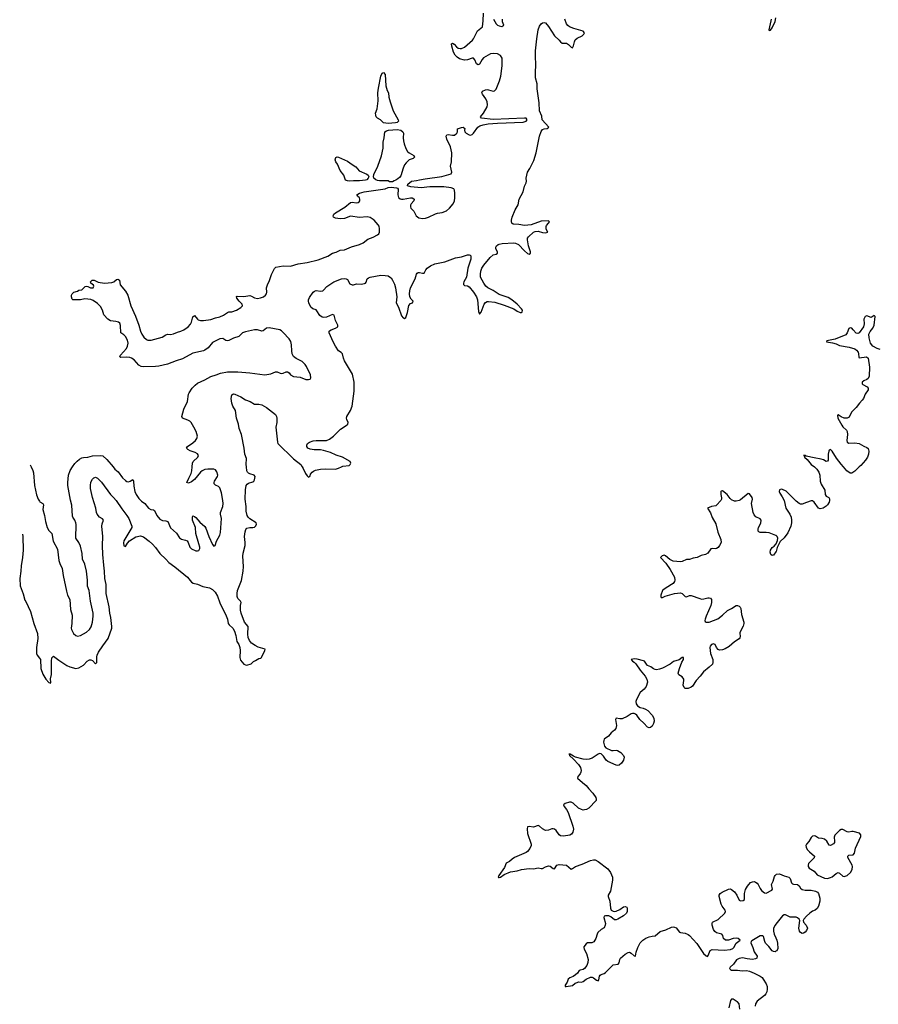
# Model space of a CAD drawing. Header units: inches. Extents: x 1603746 to 1744129, y 385869 to 533836.
# Tile 13 of 105: x 1609920 to 1621365, y 442833 to 455964. Entities that reach past the tile are written whole.
import ezdxf

# ---------------------------------------------------------------- set-up
doc = ezdxf.new("R2010")
doc.units = ezdxf.units.IN
doc.header["$MEASUREMENT"] = 0
for name, color, linetype in [('B6404', 7, 'Continuous'), ('B6414', 7, 'Continuous'), ('B6415', 7, 'Continuous'), ('B6424', 7, 'Continuous'), ('B6425', 7, 'Continuous')]:
    doc.layers.add(name, color=color, linetype=linetype)

msp = doc.modelspace()

# ---------------------------------------------------------------- linework, layer by layer
at = {"layer": 'B6404', "color": 6, "elevation": 400}
msp.add_lwpolyline([(1609959, 449101), (1609964, 449070), (1609968, 448890), (1609958, 448790), (1609938, 448682), (1609934, 448610), (1609920, 448510), (1609928, 448412), (1609966, 448306), (1609990, 448223), (1610000, 448203)], dxfattribs=at)
at = {"layer": 'B6414', "color": 6, "elevation": 400}
for points in [[(1610000, 448203), (1610065, 448070), (1610107, 447910), (1610156, 447776), (1610164, 447710), (1610143, 447590), (1610144, 447510), (1610151, 447490), (1610186, 447450), (1610196, 447430), (1610204, 447310), (1610230, 447236), (1610267, 447167), (1610310, 447126), (1610330, 447116), (1610336, 447124), (1610333, 447173), (1610342, 447230), (1610343, 447410), (1610350, 447454), (1610370, 447476), (1610441, 447421), (1610550, 447353), (1610590, 447334), (1610670, 447310), (1610710, 447319), (1610770, 447356), (1610818, 447410), (1610850, 447428), (1610870, 447428), (1610890, 447418), (1610930, 447375), (1610949, 447391), (1610947, 447467), (1610951, 447490), (1610972, 447530), (1611027, 447613), (1611099, 447710), (1611147, 447850), (1611150, 447870), (1611135, 447990), (1611120, 448050), (1611112, 448132), (1611073, 448310), (1611074, 448430), (1611055, 448510), (1611052, 448610), (1611040, 448690), (1611029, 448830), (1611026, 448950), (1611030, 449070), (1611013, 449210), (1611019, 449241), (1611038, 449290), (1611026, 449306), (1610984, 449330), (1610952, 449370), (1610944, 449390), (1610936, 449450), (1610890, 449590), (1610863, 449710), (1610862, 449750), (1610870, 449797), (1610890, 449836), (1610910, 449856), (1610921, 449859), (1610930, 449861), (1610959, 449850), (1611010, 449795), (1611129, 449630), (1611172, 449590), (1611206, 449550), (1611280, 449440), (1611350, 449354), (1611375, 449310), (1611416, 449210), (1611415, 449190), (1611310, 449012), (1611306, 448986), (1611310, 448947), (1611330, 448938), (1611358, 448982), (1611386, 449014), (1611470, 449068), (1611530, 449080), (1611570, 449066), (1611648, 449010), (1611690, 448969), (1611730, 448924), (1611787, 448847), (1611867, 448770), (1611906, 448726), (1611990, 448666), (1612156, 448530), (1612210, 448464), (1612231, 448451), (1612290, 448437), (1612363, 448403), (1612450, 448386), (1612490, 448366), (1612525, 448330), (1612555, 448275), (1612589, 448189), (1612674, 448014), (1612690, 447970), (1612700, 447910), (1612713, 447893), (1612763, 447850), (1612784, 447810), (1612801, 447750), (1612813, 447673), (1612840, 447630), (1612856, 447590), (1612860, 447550), (1612856, 447456), (1612863, 447423), (1612910, 447370), (1612930, 447360), (1612950, 447358), (1613006, 447374), (1613037, 447403), (1613062, 447418), (1613110, 447444), (1613133, 447447), (1613143, 447457), (1613188, 447550), (1613191, 447570), (1613098, 447598), (1613057, 447617), (1613010, 447650), (1612984, 447684), (1612967, 447727), (1612959, 447770), (1612965, 447870), (1612918, 447930), (1612872, 448048), (1612863, 448090), (1612864, 448150), (1612871, 448190), (1612865, 448210), (1612827, 448247), (1612818, 448270), (1612817, 448310), (1612823, 448350), (1612876, 448484), (1612900, 448610), (1612903, 448670), (1612894, 448810), (1612899, 448850), (1612925, 448950), (1612926, 448990), (1612918, 449070), (1612925, 449135), (1612936, 449164), (1612950, 449182), (1612986, 449194), (1613030, 449192), (1613050, 449195), (1613067, 449213), (1613075, 449235), (1613072, 449252), (1612988, 449307), (1612965, 449330), (1612953, 449350), (1612941, 449410), (1612941, 449470), (1612926, 449570), (1612928, 449692), (1612941, 449750), (1612951, 449769), (1612970, 449784), (1613030, 449802), (1613042, 449810), (1613051, 449829), (1613059, 449870), (1613047, 449890), (1612990, 449906), (1612970, 449916), (1612958, 449930), (1612949, 449949), (1612943, 450000)], [(1610071, 450000), (1610096, 449950), (1610103, 449923), (1610118, 449750), (1610146, 449626), (1610168, 449568), (1610184, 449544), (1610190, 449535), (1610230, 449510), (1610236, 449496), (1610229, 449430), (1610250, 449350), (1610264, 449270), (1610287, 449190), (1610310, 449151), (1610347, 449110), (1610368, 449008), (1610425, 448905), (1610444, 448750), (1610457, 448710), (1610487, 448647), (1610499, 448550), (1610542, 448342), (1610558, 448290), (1610588, 448230), (1610599, 448099), (1610621, 448021), (1610616, 447910), (1610606, 447850), (1610609, 447830), (1610636, 447776), (1610670, 447750), (1610690, 447743), (1610730, 447750), (1610810, 447794), (1610850, 447832), (1610872, 447868), (1610891, 447930), (1610900, 448010), (1610898, 448050), (1610864, 448210), (1610845, 448350), (1610825, 448410), (1610823, 448490), (1610810, 448610), (1610790, 448701), (1610759, 448770), (1610753, 448847), (1610730, 448943), (1610710, 448991), (1610670, 449050), (1610674, 449230), (1610670, 449252), (1610654, 449290), (1610628, 449328), (1610623, 449343), (1610616, 449490), (1610597, 449557), (1610560, 449750), (1610560, 449790), (1610573, 449890), (1610592, 449950), (1610626, 450000)], [(1611165, 450000), (1611190, 449971), (1611232, 449932), (1611290, 449856), (1611330, 449819), (1611350, 449805), (1611370, 449801), (1611392, 449808), (1611430, 449830), (1611438, 449810), (1611443, 449743), (1611455, 449670), (1611474, 449630), (1611510, 449580), (1611544, 449544), (1611590, 449510), (1611637, 449450), (1611670, 449432), (1611706, 449426), (1611718, 449418), (1611748, 449350), (1611790, 449303), (1611825, 449285), (1611870, 449281), (1611893, 449273), (1611930, 449187), (1612010, 449117), (1612050, 449056), (1612063, 449043), (1612076, 449036), (1612130, 449025), (1612153, 449013), (1612166, 448990), (1612187, 448930), (1612210, 448909), (1612270, 448879), (1612290, 448879), (1612310, 448886), (1612320, 448910), (1612320, 448930), (1612310, 448973), (1612269, 449110), (1612262, 449190), (1612225, 449290), (1612222, 449330), (1612230, 449347), (1612250, 449339), (1612270, 449323), (1612323, 449263), (1612390, 449206), (1612402, 449182), (1612442, 449070), (1612490, 448964), (1612510, 448945), (1612527, 448953), (1612545, 449010), (1612587, 449090), (1612596, 449124), (1612610, 449310), (1612597, 449370), (1612598, 449390), (1612629, 449470), (1612633, 449510), (1612630, 449550), (1612610, 449655), (1612590, 449723), (1612570, 449740), (1612530, 449757), (1612513, 449773), (1612512, 449790), (1612519, 449810), (1612555, 449870), (1612560, 449890), (1612550, 449936), (1612530, 449962), (1612510, 449970), (1612430, 449971), (1612390, 449964), (1612352, 449948), (1612330, 449930), (1612250, 449834), (1612210, 449800), (1612170, 449783), (1612150, 449790), (1612174, 449850), (1612206, 449910), (1612214, 449946), (1612218, 450000)], [(1613685, 450000), (1613698, 449978), (1613730, 449912), (1613750, 449881), (1613770, 449865), (1613790, 449879), (1613798, 449902), (1613817, 449930), (1613836, 449944), (1613864, 449956), (1613931, 449969), (1613990, 449976), (1614130, 449968), (1614170, 449981), (1614208, 450000)], [(1620000, 449084), (1619910, 449120), (1619870, 449127), (1619790, 449125), (1619772, 449132), (1619764, 449144), (1619764, 449170), (1619770, 449190), (1619800, 449250), (1619802, 449290), (1619789, 449309), (1619732, 449332), (1619710, 449361), (1619699, 449390), (1619674, 449510), (1619689, 449570), (1619683, 449590), (1619650, 449640), (1619630, 449646), (1619530, 449563), (1619510, 449553), (1619470, 449544), (1619450, 449545), (1619410, 449561), (1619390, 449579), (1619349, 449630), (1619290, 449682), (1619270, 449678), (1619268, 449672), (1619267, 449630), (1619273, 449587), (1619273, 449570), (1619265, 449550), (1619210, 449490), (1619198, 449482), (1619141, 449470), (1619090, 449450), (1619128, 449388), (1619150, 449326), (1619199, 449239), (1619228, 449128), (1619268, 449030), (1619269, 448990), (1619250, 448950), (1619230, 448925), (1619210, 448910), (1619190, 448907), (1619150, 448912), (1619134, 448906), (1619091, 448849), (1619063, 448830), (1619003, 448817), (1618950, 448791), (1618897, 448783), (1618850, 448767), (1618810, 448764), (1618750, 448739), (1618730, 448735), (1618630, 448743), (1618586, 448766), (1618530, 448813), (1618510, 448823), (1618485, 448815), (1618470, 448802), (1618464, 448790), (1618534, 448714), (1618592, 448632), (1618648, 448530), (1618654, 448490), (1618648, 448470), (1618630, 448446), (1618610, 448430), (1618509, 448371), (1618490, 448350), (1618466, 448290), (1618465, 448270), (1618470, 448257), (1618490, 448258), (1618525, 448275), (1618650, 448310), (1618730, 448319), (1618752, 448312), (1618791, 448271), (1618810, 448268), (1618850, 448287), (1618870, 448287), (1618984, 448244), (1619010, 448238), (1619041, 448239), (1619094, 448254), (1619110, 448255), (1619129, 448249), (1619142, 448230), (1619143, 448190), (1619131, 448150), (1619069, 448011), (1619056, 447970), (1619052, 447950), (1619057, 447937), (1619070, 447928), (1619111, 447931), (1619225, 447975), (1619290, 448021), (1619353, 448087), (1619410, 448113), (1619470, 448150), (1619490, 448151), (1619510, 448143), (1619524, 448130), (1619532, 448112), (1619543, 448030), (1619571, 447929), (1619571, 447910), (1619563, 447877), (1619519, 447790), (1619523, 447730), (1619519, 447721), (1619510, 447707), (1619450, 447666), (1619375, 447605), (1619325, 447575), (1619290, 447559), (1619250, 447557), (1619230, 447566), (1619209, 447590), (1619190, 447630), (1619178, 447638), (1619170, 447642), (1619141, 447630), (1619124, 447610), (1619119, 447590), (1619129, 447510), (1619160, 447430), (1619161, 447390), (1619153, 447370), (1619112, 447328), (1619033, 447267), (1618990, 447210), (1618938, 447150), (1618890, 447077), (1618870, 447061), (1618830, 447044), (1618790, 447043), (1618776, 447056), (1618765, 447090), (1618775, 447150), (1618773, 447170), (1618750, 447201), (1618707, 447227), (1618698, 447250), (1618713, 447310), (1618746, 447394), (1618769, 447430), (1618770, 447459), (1618750, 447459), (1618711, 447429), (1618635, 447405), (1618590, 447369), (1618490, 447315), (1618450, 447301), (1618410, 447295), (1618390, 447298), (1618370, 447307), (1618335, 447335), (1618290, 447353), (1618273, 447370), (1618250, 447408), (1618235, 447415), (1618150, 447438), (1618110, 447439), (1618070, 447430), (1618088, 447410), (1618110, 447398), (1618135, 447375), (1618189, 447289), (1618259, 447210), (1618280, 447170), (1618287, 447130), (1618270, 447070), (1618246, 447034), (1618190, 446990), (1618140, 446900), (1618132, 446870), (1618139, 446839), (1618155, 446815), (1618190, 446793), (1618230, 446784), (1618262, 446770), (1618291, 446750), (1618352, 446690), (1618372, 446650), (1618376, 446610), (1618370, 446579), (1618350, 446542), (1618330, 446523), (1618310, 446519), (1618290, 446527), (1618241, 446581), (1618187, 446630), (1618148, 446688), (1618130, 446703), (1618110, 446710), (1618090, 446712), (1618070, 446705), (1618017, 446670), (1617950, 446638), (1617918, 446638), (1617870, 446649), (1617861, 446630), (1617874, 446550), (1617866, 446510), (1617850, 446488), (1617805, 446455), (1617770, 446408), (1617713, 446367), (1617705, 446350), (1617703, 446330), (1617716, 446276), (1617735, 446255), (1617810, 446220), (1617830, 446217), (1617870, 446222), (1617890, 446217), (1617932, 446190), (1617970, 446150), (1617977, 446130), (1617970, 446090), (1617943, 446050), (1617910, 446022), (1617890, 446017), (1617870, 446020), (1617760, 446070), (1617737, 446090), (1617702, 446142), (1617670, 446173), (1617650, 446176), (1617630, 446169), (1617550, 446116), (1617510, 446103), (1617470, 446097), (1617430, 446101), (1617331, 446131), (1617303, 446143), (1617258, 446170), (1617241, 446170), (1617247, 446167), (1617249, 446150), (1617303, 446103), (1617369, 446030), (1617394, 445990), (1617403, 445950), (1617402, 445930), (1617393, 445907), (1617362, 445870), (1617355, 445850), (1617420, 445790), (1617470, 445753), (1617506, 445706), (1617562, 445650), (1617598, 445590), (1617606, 445570), (1617604, 445550), (1617508, 445450), (1617475, 445430), (1617450, 445425), (1617430, 445424), (1617410, 445430), (1617370, 445449), (1617296, 445516), (1617270, 445529), (1617250, 445528), (1617190, 445510), (1617170, 445493), (1617178, 445470), (1617210, 445430), (1617233, 445390), (1617295, 445210), (1617301, 445170), (1617294, 445130), (1617276, 445104), (1617252, 445088), (1617170, 445075), (1617130, 445082), (1617110, 445094), (1617069, 445150), (1617049, 445169), (1617030, 445175), (1617013, 445173), (1616970, 445157), (1616930, 445153), (1616890, 445174), (1616850, 445210), (1616830, 445216), (1616770, 445196), (1616710, 445206), (1616690, 445200), (1616685, 445175), (1616691, 445110), (1616739, 444970), (1616736, 444950), (1616719, 444910), (1616690, 444871), (1616670, 444856), (1616517, 444790), (1616485, 444770), (1616450, 444738), (1616406, 444714), (1616382, 444658), (1616308, 444550), (1616304, 444536), (1616296, 444530), (1616302, 444522), (1616310, 444522), (1616330, 444530), (1616377, 444563), (1616461, 444599), (1616550, 444614), (1616608, 444632), (1616710, 444643), (1616770, 444638), (1616830, 444651), (1616870, 444644), (1616890, 444645), (1616930, 444668), (1616970, 444680), (1616990, 444677), (1617030, 444642), (1617050, 444638), (1617082, 444690), (1617110, 444699), (1617210, 444687), (1617270, 444637), (1617290, 444645), (1617327, 444673), (1617419, 444701), (1617530, 444751), (1617570, 444760), (1617590, 444758), (1617630, 444737), (1617758, 444638), (1617795, 444590), (1617821, 444530), (1617824, 444490), (1617797, 444343), (1617766, 444290), (1617764, 444270), (1617788, 444210), (1617797, 444117), (1617805, 444090), (1617830, 444073), (1617850, 444071), (1617870, 444076), (1617921, 444099), (1617970, 444134), (1617990, 444139), (1618013, 444130), (1618019, 444110), (1618016, 444070), (1618007, 444050), (1617970, 444014), (1617895, 443970), (1617870, 443961), (1617850, 443961), (1617798, 443998), (1617771, 444011), (1617730, 444015), (1617712, 444008), (1617705, 443990), (1617727, 443910), (1617726, 443890), (1617710, 443851), (1617670, 443829), (1617628, 443792), (1617616, 443770), (1617599, 443710), (1617572, 443668), (1617547, 443653), (1617490, 443653), (1617470, 443640), (1617441, 443599), (1617438, 443590), (1617444, 443570), (1617475, 443510), (1617499, 443430), (1617495, 443390), (1617479, 443350), (1617450, 443309), (1617430, 443297), (1617390, 443289), (1617378, 443282), (1617357, 443250), (1617330, 443225), (1617297, 443203), (1617254, 443186), (1617230, 443170), (1617218, 443130), (1617191, 443090), (1617192, 443072), (1617206, 443070), (1617290, 443085), (1617326, 443114), (1617350, 443126), (1617370, 443131), (1617411, 443129), (1617430, 443138), (1617470, 443170), (1617530, 443193), (1617550, 443194), (1617570, 443186), (1617610, 443157), (1617630, 443146), (1617633, 443147), (1617640, 443160), (1617650, 443209), (1617658, 443222), (1617669, 443231), (1617710, 443244), (1617730, 443257), (1617830, 443360), (1617898, 443370), (1617910, 443387), (1617920, 443430), (1617930, 443450), (1617990, 443503), (1618030, 443525), (1618050, 443529), (1618070, 443517), (1618110, 443478), (1618130, 443476), (1618136, 443530), (1618158, 443590), (1618190, 443653), (1618225, 443690), (1618265, 443715), (1618310, 443734), (1618350, 443743), (1618390, 443744), (1618458, 443802), (1618534, 443826), (1618610, 443860), (1618630, 443864), (1618650, 443863), (1618670, 443851), (1618715, 443795), (1618730, 443789), (1618790, 443781), (1618830, 443763), (1618849, 443749), (1618946, 443646), (1619036, 443510), (1619070, 443479), (1619090, 443470), (1619098, 443482), (1619113, 443530), (1619124, 443550), (1619150, 443565), (1619310, 443557), (1619394, 443566), (1619424, 443576), (1619438, 443590), (1619472, 443648), (1619523, 443690), (1619499, 443710), (1619470, 443714), (1619430, 443712), (1619370, 443690), (1619330, 443690), (1619302, 443710), (1619291, 443751), (1619279, 443770), (1619210, 443788), (1619186, 443806), (1619170, 443830), (1619150, 443890), (1619149, 443911), (1619157, 443930), (1619230, 443964), (1619319, 444050), (1619329, 444070), (1619326, 444090), (1619284, 444144), (1619270, 444170), (1619244, 444270), (1619245, 444290), (1619256, 444310), (1619282, 444330), (1619370, 444370), (1619390, 444371), (1619410, 444366), (1619450, 444335), (1619481, 444290), (1619510, 444221), (1619530, 444211), (1619564, 444216), (1619580, 444230), (1619581, 444310), (1619595, 444365), (1619620, 444410), (1619663, 444457), (1619690, 444468), (1619710, 444470), (1619730, 444463), (1619750, 444449), (1619764, 444430), (1619790, 444379), (1619810, 444351), (1619850, 444320), (1619870, 444316), (1619945, 444355), (1619953, 444370), (1619941, 444430), (1619964, 444476), (1619983, 444537), (1619990, 444551), (1620000, 444559)], [(1620000, 448866), (1619970, 448823), (1619950, 448819), (1619931, 448831), (1619924, 448864), (1619927, 448890), (1619950, 448923), (1619978, 448942), (1620000, 448970)], [(1620000, 443903), (1619990, 443890), (1619967, 443850), (1619968, 443810), (1619977, 443770), (1620000, 443719)], [(1620000, 443540), (1619990, 443534), (1619970, 443536), (1619950, 443546), (1619905, 443605), (1619863, 443650), (1619852, 443670), (1619836, 443736), (1619825, 443745), (1619810, 443748), (1619790, 443745), (1619681, 443679), (1619670, 443670), (1619665, 443655), (1619694, 443590), (1619712, 443532), (1619750, 443474), (1619747, 443450), (1619730, 443438), (1619690, 443429), (1619618, 443438), (1619553, 443453), (1619510, 443446), (1619476, 443424), (1619433, 443367), (1619392, 443330), (1619382, 443310), (1619395, 443295), (1619409, 443290), (1619490, 443288), (1619550, 443279), (1619610, 443284), (1619650, 443275), (1619710, 443250), (1619790, 443208), (1619816, 443190), (1619832, 443170), (1619870, 443104), (1619882, 443070), (1619885, 443035), (1619879, 443001), (1619868, 442972), (1619848, 442950), (1619750, 442877), (1619730, 442841), (1619724, 442810)], [(1619521, 442770), (1619510, 442840), (1619490, 442864), (1619470, 442873), (1619430, 442900), (1619410, 442903), (1619396, 442884), (1619373, 442787)]]:
    msp.add_lwpolyline(points, dxfattribs=at)
at = {"layer": 'B6415', "color": 6, "elevation": 400}
for points in [[(1612218, 450000), (1612222, 450050), (1612231, 450070), (1612295, 450130), (1612304, 450150), (1612290, 450175), (1612261, 450190), (1612193, 450213), (1612161, 450230), (1612142, 450250), (1612155, 450270), (1612230, 450320), (1612263, 450350), (1612282, 450378), (1612291, 450410), (1612273, 450470), (1612242, 450530), (1612204, 450590), (1612188, 450608), (1612163, 450623), (1612092, 450650), (1612081, 450670), (1612110, 450768), (1612156, 450870), (1612171, 450970), (1612179, 450990), (1612218, 451050), (1612257, 451090), (1612290, 451115), (1612390, 451159), (1612470, 451204), (1612537, 451230), (1612596, 451250), (1612690, 451266), (1612830, 451270), (1612990, 451256), (1613190, 451230), (1613270, 451239), (1613330, 451267), (1613350, 451270), (1613390, 451250), (1613410, 451247), (1613430, 451250), (1613470, 451267), (1613490, 451270), (1613510, 451255), (1613530, 451228), (1613570, 451204), (1613657, 451197), (1613733, 451167), (1613770, 451164), (1613790, 451168), (1613802, 451190), (1613797, 451230), (1613741, 451341), (1613724, 451364), (1613684, 451404), (1613604, 451444), (1613570, 451474), (1613554, 451510), (1613546, 451546), (1613543, 451630), (1613533, 451673), (1613510, 451709), (1613434, 451794), (1613410, 451816), (1613388, 451828), (1613245, 451855), (1613208, 451850), (1613166, 451814), (1613150, 451812), (1613090, 451826), (1613050, 451828), (1612930, 451803), (1612890, 451787), (1612842, 451738), (1612770, 451718), (1612710, 451686), (1612690, 451680), (1612670, 451686), (1612630, 451714), (1612590, 451710), (1612490, 451657), (1612431, 451589), (1612390, 451558), (1612370, 451549), (1612230, 451515), (1612090, 451441), (1612006, 451414), (1611890, 451370), (1611777, 451343), (1611730, 451337), (1611574, 451334), (1611539, 451339), (1611510, 451355), (1611446, 451426), (1611410, 451451), (1611390, 451459), (1611350, 451464), (1611270, 451459), (1611256, 451470), (1611266, 451490), (1611342, 451578), (1611358, 451610), (1611365, 451650), (1611357, 451690), (1611330, 451741), (1611310, 451762), (1611268, 451790), (1611266, 451886), (1611257, 451917), (1611239, 451930), (1611201, 451941), (1611129, 451949), (1611096, 451970), (1611043, 452030), (1611025, 452090), (1610997, 452137), (1610957, 452177), (1610901, 452221), (1610870, 452234), (1610790, 452242), (1610730, 452230), (1610628, 452228), (1610619, 452239), (1610613, 452267), (1610613, 452290), (1610621, 452310), (1610642, 452330), (1610690, 452344), (1610710, 452358), (1610750, 452361), (1610793, 452407), (1610811, 452411), (1610830, 452407), (1610862, 452390), (1610898, 452390), (1610909, 452410), (1610903, 452423), (1610869, 452449), (1610862, 452470), (1610888, 452490), (1610911, 452490), (1610965, 452465), (1611050, 452452), (1611150, 452460), (1611174, 452470), (1611210, 452499), (1611230, 452504), (1611239, 452499), (1611250, 452490), (1611261, 452430), (1611330, 452344), (1611361, 452290), (1611403, 452150), (1611465, 452010), (1611510, 451889), (1611531, 451810), (1611549, 451769), (1611575, 451730), (1611610, 451697), (1611630, 451689), (1611672, 451688), (1611820, 451730), (1611870, 451761), (1611890, 451768), (1611930, 451765), (1611970, 451774), (1612022, 451798), (1612070, 451809), (1612110, 451829), (1612167, 451870), (1612197, 451903), (1612210, 451930), (1612230, 452000), (1612250, 452020), (1612289, 451970), (1612301, 451961), (1612330, 451952), (1612370, 451952), (1612470, 451968), (1612530, 451989), (1612590, 452001), (1612638, 452022), (1612690, 452059), (1612710, 452068), (1612750, 452070), (1612810, 452091), (1612870, 452126), (1612889, 452150), (1612887, 452170), (1612845, 452210), (1612816, 452250), (1612809, 452271), (1612821, 452279), (1612910, 452273), (1612990, 452284), (1613010, 452279), (1613050, 452256), (1613090, 452248), (1613130, 452253), (1613170, 452270), (1613195, 452290), (1613208, 452310), (1613213, 452330), (1613212, 452390), (1613222, 452430), (1613250, 452485), (1613275, 452565), (1613316, 452644), (1613336, 452664), (1613430, 452681), (1613530, 452675), (1613630, 452708), (1613753, 452727), (1613900, 452760), (1614029, 452810), (1614089, 452851), (1614137, 452863), (1614190, 452891), (1614250, 452897), (1614345, 452935), (1614450, 452965), (1614499, 452990), (1614562, 453038), (1614630, 453062), (1614690, 453093), (1614708, 453110), (1614715, 453130), (1614716, 453176), (1614710, 453210), (1614697, 453230), (1614643, 453290), (1614620, 453310), (1614590, 453326), (1614550, 453334), (1614448, 453328), (1614330, 453343), (1614250, 453313), (1614192, 453308), (1614130, 453317), (1614101, 453330), (1614098, 453350), (1614102, 453358), (1614108, 453370), (1614131, 453390), (1614254, 453466), (1614330, 453527), (1614350, 453531), (1614410, 453523), (1614430, 453528), (1614443, 453537), (1614453, 453550), (1614455, 453570), (1614450, 453587), (1614424, 453610), (1614413, 453630), (1614448, 453650), (1614510, 453667), (1614790, 453709), (1614830, 453727), (1614870, 453729), (1614941, 453721), (1614956, 453716), (1614965, 453705), (1614962, 453630), (1614965, 453610), (1614971, 453591), (1614990, 453574), (1615010, 453569), (1615030, 453571), (1615130, 453589), (1615150, 453589), (1615176, 453576), (1615180, 453570), (1615173, 453550), (1615138, 453510), (1615129, 453490), (1615128, 453468), (1615135, 453450), (1615172, 453410), (1615207, 453347), (1615242, 453322), (1615290, 453313), (1615330, 453318), (1615369, 453331), (1615463, 453377), (1615490, 453386), (1615550, 453392), (1615610, 453416), (1615650, 453450), (1615696, 453510), (1615716, 453550), (1615722, 453590), (1615719, 453650), (1615715, 453690), (1615705, 453710), (1615670, 453723), (1615575, 453735), (1615385, 453735), (1615270, 453723), (1615134, 453734), (1615088, 453750), (1615095, 453770), (1615142, 453810), (1615210, 453818), (1615249, 453830), (1615323, 453843), (1615547, 453873), (1615670, 453910), (1615681, 453930), (1615662, 454010), (1615678, 454070), (1615682, 454190), (1615663, 454270), (1615615, 454370), (1615607, 454410), (1615613, 454427), (1615630, 454433), (1615690, 454423), (1615715, 454425), (1615745, 454450), (1615757, 454470), (1615757, 454510), (1615810, 454528), (1615831, 454530), (1615854, 454514), (1615851, 454490), (1615854, 454470), (1615871, 454450), (1615910, 454428), (1615930, 454426), (1615950, 454434), (1615970, 454450), (1616026, 454530), (1616055, 454550), (1616096, 454564), (1616164, 454576), (1616290, 454586), (1616630, 454599), (1616671, 454609), (1616684, 454630), (1616670, 454649), (1616650, 454653), (1616230, 454635), (1616077, 454650), (1616064, 454670), (1616104, 454716), (1616150, 454803), (1616155, 454830), (1616150, 454870), (1616134, 454910), (1616089, 454970), (1616081, 454990), (1616090, 455010), (1616129, 455030), (1616150, 455033), (1616170, 455030), (1616230, 455012), (1616250, 455016), (1616270, 455037), (1616317, 455150), (1616335, 455210), (1616351, 455349), (1616350, 455450), (1616330, 455485), (1616290, 455507), (1616230, 455515), (1616196, 455510), (1616104, 455456), (1616085, 455435), (1616050, 455372), (1616030, 455362), (1616010, 455376), (1615989, 455430), (1615970, 455453), (1615950, 455452), (1615890, 455429), (1615850, 455426), (1615784, 455444), (1615750, 455464), (1615725, 455490), (1615702, 455530), (1615680, 455610), (1615676, 455644), (1615690, 455651), (1615710, 455637), (1615741, 455601), (1615766, 455586), (1615790, 455578), (1615810, 455579), (1615850, 455598), (1615956, 455690), (1615971, 455710), (1616024, 455816), (1616090, 455871), (1616100, 455950), (1616101, 456050)], [(1614208, 450000), (1614229, 450011), (1614310, 450018), (1614327, 450030), (1614335, 450050), (1614327, 450070), (1614223, 450130), (1614137, 450157), (1614065, 450190), (1613970, 450220), (1613930, 450227), (1613847, 450227), (1613790, 450236), (1613762, 450250), (1613749, 450270), (1613748, 450290), (1613758, 450310), (1613784, 450330), (1613830, 450346), (1613874, 450354), (1613990, 450350), (1614010, 450354), (1614050, 450371), (1614105, 450410), (1614197, 450503), (1614273, 450550), (1614293, 450570), (1614300, 450590), (1614281, 450630), (1614277, 450650), (1614281, 450670), (1614329, 450751), (1614353, 450810), (1614379, 451010), (1614377, 451070), (1614380, 451130), (1614358, 451238), (1614250, 451414), (1614235, 451450), (1614223, 451510), (1614207, 451527), (1614170, 451550), (1614129, 451610), (1614097, 451670), (1614047, 451790), (1614046, 451810), (1614050, 451816), (1614070, 451827), (1614131, 451849), (1614159, 451870), (1614163, 451890), (1614131, 451951), (1614110, 452022), (1614090, 452031), (1614010, 451995), (1613970, 451991), (1613950, 451997), (1613920, 452020), (1613883, 452083), (1613870, 452093), (1613827, 452110), (1613801, 452130), (1613776, 452190), (1613770, 452210), (1613772, 452230), (1613783, 452257), (1613833, 452330), (1613850, 452344), (1613870, 452351), (1613930, 452345), (1613960, 452350), (1613970, 452355), (1614016, 452404), (1614109, 452470), (1614210, 452508), (1614250, 452512), (1614273, 452510), (1614290, 452498), (1614323, 452443), (1614350, 452427), (1614370, 452429), (1614410, 452442), (1614470, 452437), (1614516, 452444), (1614529, 452451), (1614537, 452463), (1614554, 452510), (1614570, 452522), (1614591, 452529), (1614735, 452555), (1614790, 452554), (1614830, 452546), (1614850, 452537), (1614870, 452520), (1614890, 452490), (1614916, 452436), (1614929, 452390), (1614948, 452270), (1614939, 452190), (1614970, 452130), (1615010, 452014), (1615030, 451989), (1615050, 451981), (1615067, 451993), (1615090, 452059), (1615108, 452152), (1615130, 452177), (1615156, 452190), (1615167, 452210), (1615139, 452239), (1615122, 452270), (1615116, 452310), (1615119, 452350), (1615131, 452390), (1615192, 452510), (1615208, 452570), (1615217, 452583), (1615230, 452592), (1615248, 452592), (1615290, 452582), (1615310, 452585), (1615333, 452630), (1615350, 452652), (1615398, 452682), (1615454, 452706), (1615587, 452733), (1615730, 452789), (1615810, 452800), (1615890, 452827), (1615910, 452830), (1615924, 452824), (1615934, 452814), (1615934, 452770), (1615892, 452650), (1615874, 452530), (1615842, 452470), (1615834, 452450), (1615834, 452434), (1615850, 452420), (1615890, 452414), (1615910, 452402), (1615970, 452332), (1616008, 452270), (1616021, 452230), (1616034, 452074), (1616050, 452036), (1616070, 452064), (1616111, 452170), (1616130, 452193), (1616150, 452205), (1616170, 452208), (1616255, 452195), (1616379, 452159), (1616506, 452106), (1616550, 452075), (1616590, 452058), (1616610, 452057), (1616616, 452064), (1616624, 452090), (1616611, 452110), (1616550, 452170), (1616478, 452230), (1616430, 452258), (1616310, 452301), (1616230, 452354), (1616160, 452390), (1616135, 452410), (1616106, 452450), (1616064, 452530), (1616061, 452570), (1616066, 452610), (1616082, 452650), (1616106, 452690), (1616190, 452794), (1616230, 452826), (1616270, 452839), (1616289, 452850), (1616287, 452870), (1616268, 452910), (1616267, 452930), (1616278, 452950), (1616296, 452964), (1616310, 452971), (1616350, 452979), (1616507, 452987), (1616530, 452984), (1616570, 452964), (1616650, 452883), (1616690, 452848), (1616710, 452839), (1616728, 452850), (1616729, 452870), (1616704, 452950), (1616688, 453030), (1616689, 453050), (1616702, 453070), (1616770, 453130), (1616790, 453140), (1616830, 453143), (1616890, 453128), (1616930, 453123), (1616960, 453130), (1616940, 453170), (1616936, 453204), (1616942, 453218), (1616970, 453250), (1616982, 453270), (1616970, 453281), (1616870, 453279), (1616738, 453230), (1616650, 453220), (1616573, 453233), (1616498, 453238), (1616481, 453250), (1616476, 453270), (1616477, 453290), (1616486, 453330), (1616523, 453430), (1616563, 453497), (1616580, 453570), (1616632, 453670), (1616650, 453744), (1616670, 453790), (1616674, 453810), (1616670, 453850), (1616689, 453930), (1616720, 453980), (1616773, 454087), (1616805, 454190), (1616850, 454412), (1616870, 454473), (1616890, 454499), (1616910, 454508), (1616950, 454515), (1616975, 454530), (1616886, 454630), (1616878, 454678), (1616851, 454750), (1616845, 454855), (1616817, 455043), (1616816, 455110), (1616797, 455190), (1616795, 455250), (1616801, 455370), (1616795, 455470), (1616797, 455550), (1616814, 455710), (1616833, 455830), (1616850, 455876), (1616870, 455907), (1616890, 455923), (1616910, 455928), (1616930, 455920), (1616970, 455873), (1617048, 455748), (1617111, 455691), (1617130, 455668), (1617150, 455651), (1617210, 455649), (1617234, 455634), (1617270, 455596), (1617290, 455587), (1617304, 455616), (1617315, 455670), (1617326, 455694), (1617350, 455716), (1617418, 455750), (1617441, 455770), (1617451, 455790), (1617430, 455811), (1617306, 455846), (1617250, 455870), (1617227, 455887), (1617210, 455910), (1617188, 455970)], [(1616235, 455970), (1616270, 455910), (1616290, 455893), (1616310, 455883), (1616345, 455875), (1616373, 455890), (1616357, 455937), (1616355, 455970)], [(1619936, 455970), (1619933, 455947), (1619908, 455828), (1619910, 455821), (1619930, 455824), (1619950, 455854), (1619990, 455938), (1619998, 455990)], [(1612943, 450000), (1612939, 450030), (1612942, 450110), (1612920, 450170), (1612913, 450250), (1612879, 450430), (1612847, 450510), (1612839, 450570), (1612810, 450649), (1612795, 450750), (1612762, 450810), (1612747, 450850), (1612740, 450910), (1612750, 450961), (1612770, 450974), (1612790, 450971), (1612870, 450933), (1612930, 450895), (1612992, 450872), (1613050, 450837), (1613110, 450838), (1613150, 450826), (1613210, 450793), (1613330, 450698), (1613344, 450670), (1613346, 450650), (1613347, 450590), (1613336, 450530), (1613355, 450330), (1613362, 450310), (1613570, 450109), (1613667, 450030), (1613685, 450000)], [(1610626, 450000), (1610656, 450044), (1610685, 450075), (1610719, 450101), (1610750, 450119), (1610770, 450126), (1610830, 450131), (1610890, 450146), (1610992, 450152), (1611027, 450147), (1611080, 450100), (1611165, 450000)], [(1610058, 450026), (1610071, 450000)]]:
    msp.add_lwpolyline(points, dxfattribs=at)
for points in [[(1614830, 454581), (1614769, 454589), (1614730, 454630), (1614688, 454650), (1614672, 454670), (1614666, 454690), (1614664, 454716), (1614686, 454774), (1614697, 454883), (1614695, 454990), (1614702, 455050), (1614734, 455210), (1614750, 455251), (1614770, 455258), (1614790, 455231), (1614802, 455082), (1614819, 455019), (1614835, 454990), (1614841, 454930), (1614858, 454870), (1614900, 454750), (1614966, 454630), (1614968, 454610), (1614950, 454595), (1614930, 454587)], [(1614870, 453800), (1614850, 453802), (1614830, 453813), (1614716, 453816), (1614690, 453820), (1614667, 453830), (1614641, 453850), (1614635, 453870), (1614642, 453898), (1614694, 454010), (1614742, 454150), (1614763, 454250), (1614766, 454330), (1614779, 454390), (1614788, 454470), (1614810, 454484), (1614835, 454490), (1614950, 454499), (1615000, 454490), (1615029, 454470), (1615035, 454450), (1615032, 454390), (1615035, 454350), (1615044, 454310), (1615068, 454248), (1615090, 454208), (1615110, 454189), (1615175, 454155), (1615183, 454130), (1615165, 454115), (1615110, 454094), (1615070, 454057), (1615050, 454030), (1615030, 453982), (1614999, 453881), (1614981, 453859), (1614960, 453840), (1614936, 453824), (1614910, 453816), (1614890, 453803)], [(1614450, 453814), (1614370, 453816), (1614310, 453812), (1614290, 453813), (1614265, 453825), (1614252, 453850), (1614241, 453890), (1614190, 453952), (1614157, 454037), (1614135, 454070), (1614127, 454093), (1614135, 454125), (1614150, 454133), (1614170, 454129), (1614290, 454077), (1614350, 454032), (1614401, 454001), (1614447, 453947), (1614546, 453906), (1614565, 453890), (1614572, 453870), (1614567, 453850), (1614547, 453830), (1614530, 453823)]]:
    msp.add_lwpolyline(points, close=True, dxfattribs=at)
at = {"layer": 'B6424', "color": 6, "elevation": 400}
for points in [[(1620515, 450000), (1620530, 449988), (1620547, 449970), (1620571, 449930), (1620585, 449890), (1620592, 449810), (1620603, 449770), (1620651, 449690), (1620655, 449630), (1620671, 449611), (1620706, 449590), (1620714, 449574), (1620716, 449550), (1620712, 449530), (1620690, 449496), (1620670, 449477), (1620630, 449450), (1620590, 449441), (1620570, 449450), (1620509, 449529), (1620490, 449546), (1620470, 449549), (1620410, 449524), (1620350, 449505), (1620330, 449502), (1620310, 449510), (1620270, 449541), (1620170, 449647), (1620136, 449676), (1620090, 449698), (1620070, 449702), (1620050, 449695), (1620045, 449670), (1620051, 449650), (1620083, 449603), (1620110, 449550), (1620134, 449450), (1620186, 449370), (1620204, 449330), (1620209, 449290), (1620208, 449252), (1620199, 449210), (1620158, 449122), (1620110, 449052), (1620057, 449003), (1620017, 448923), (1620003, 448870), (1620000, 448866)], [(1621111, 450000), (1621050, 449943), (1621010, 449916), (1620990, 449916), (1620946, 449946), (1620900, 450000)], [(1620000, 448970), (1620004, 448976), (1620023, 449017), (1620026, 449050), (1620018, 449070), (1620003, 449083), (1620000, 449084)], [(1620000, 444559), (1620010, 444567), (1620050, 444572), (1620110, 444547), (1620171, 444530), (1620190, 444510), (1620210, 444452), (1620221, 444441), (1620233, 444433), (1620290, 444430), (1620310, 444414), (1620330, 444381), (1620350, 444363), (1620390, 444355), (1620470, 444355), (1620530, 444340), (1620554, 444330), (1620570, 444309), (1620587, 444250), (1620587, 444210), (1620570, 444144), (1620550, 444110), (1620523, 444090), (1620486, 444074), (1620451, 444050), (1620406, 444010), (1620373, 443970), (1620364, 443950), (1620369, 443930), (1620404, 443890), (1620422, 443850), (1620410, 443816), (1620390, 443795), (1620370, 443781), (1620350, 443779), (1620330, 443791), (1620314, 443810), (1620306, 443850), (1620319, 443950), (1620308, 443970), (1620290, 443988), (1620270, 443995), (1620190, 443996), (1620130, 444024), (1620110, 444025), (1620090, 444015), (1620069, 443991), (1620000, 443903)], [(1620000, 443719), (1620013, 443690), (1620022, 443650), (1620024, 443576), (1620012, 443548), (1620000, 443540)]]:
    msp.add_lwpolyline(points, dxfattribs=at)
msp.add_lwpolyline([(1620890, 445165), (1620870, 445163), (1620850, 445150), (1620787, 445090), (1620777, 445063), (1620783, 445010), (1620781, 444990), (1620766, 444974), (1620730, 444950), (1620710, 444954), (1620677, 445010), (1620650, 445034), (1620615, 445045), (1620570, 445050), (1620530, 445076), (1620510, 445081), (1620490, 445074), (1620470, 445058), (1620437, 445003), (1620409, 444970), (1620400, 444950), (1620402, 444930), (1620419, 444899), (1620447, 444867), (1620515, 444810), (1620510, 444787), (1620433, 444710), (1620429, 444690), (1620432, 444670), (1620444, 444650), (1620509, 444610), (1620550, 444561), (1620650, 444514), (1620690, 444512), (1620730, 444524), (1620750, 444533), (1620804, 444576), (1620830, 444589), (1620850, 444584), (1620890, 444541), (1620910, 444536), (1620950, 444550), (1620996, 444590), (1621016, 444630), (1621021, 444670), (1621017, 444690), (1620958, 444790), (1620959, 444810), (1620970, 444822), (1621030, 444827), (1621046, 444850), (1621063, 444917), (1621131, 445070), (1621131, 445091), (1621115, 445115), (1621030, 445139), (1621010, 445139), (1620970, 445130), (1620950, 445132)], close=True, dxfattribs=at)
at = {"layer": 'B6425', "color": 6, "elevation": 400}
for points in [[(1621390, 451567), (1621350, 451577), (1621292, 451610), (1621263, 451650), (1621242, 451722), (1621241, 451770), (1621255, 451805), (1621291, 451850), (1621312, 451890), (1621324, 452004), (1621316, 452016), (1621310, 452019), (1621270, 451994), (1621210, 452015), (1621190, 452005), (1621174, 451970), (1621175, 451910), (1621167, 451870), (1621110, 451789), (1621090, 451778), (1621070, 451785), (1621030, 451830), (1621010, 451848), (1620990, 451856), (1620970, 451844), (1620951, 451789), (1620930, 451762), (1620790, 451704), (1620680, 451680), (1620676, 451670), (1620755, 451655), (1620802, 451642), (1620850, 451621), (1620977, 451597), (1621050, 451575), (1621076, 451556), (1621095, 451530), (1621102, 451510), (1621104, 451464), (1621110, 451454), (1621208, 451468), (1621231, 451450), (1621249, 451330), (1621242, 451210), (1621230, 451181), (1621210, 451166), (1621172, 451148), (1621151, 451130), (1621151, 451110), (1621161, 451101), (1621216, 451070), (1621231, 451050), (1621230, 451026), (1621188, 450972), (1621166, 450914), (1621152, 450890), (1621116, 450850), (1621072, 450790), (1621007, 450730), (1620976, 450664), (1620948, 450652), (1620910, 450651), (1620868, 450668), (1620830, 450695), (1620820, 450690), (1620826, 450650), (1620877, 450557), (1620894, 450534), (1620943, 450490), (1620952, 450470), (1620954, 450430), (1620946, 450350), (1620951, 450330), (1620970, 450316), (1621050, 450321), (1621110, 450311), (1621170, 450275), (1621210, 450260), (1621230, 450244), (1621240, 450210), (1621236, 450170), (1621222, 450130), (1621195, 450090), (1621130, 450018), (1621111, 450000)], [(1620900, 450000), (1620870, 450035), (1620810, 450117), (1620750, 450210), (1620730, 450230), (1620710, 450225), (1620704, 450210), (1620698, 450170), (1620698, 450090), (1620690, 450075), (1620670, 450074), (1620634, 450094), (1620604, 450105), (1620510, 450120), (1620404, 450144), (1620390, 450150), (1620370, 450150), (1620389, 450149), (1620382, 450138), (1620383, 450130), (1620418, 450098), (1620470, 450034), (1620515, 450000)]]:
    msp.add_lwpolyline(points, dxfattribs=at)

doc.saveas('drawing.dxf')
